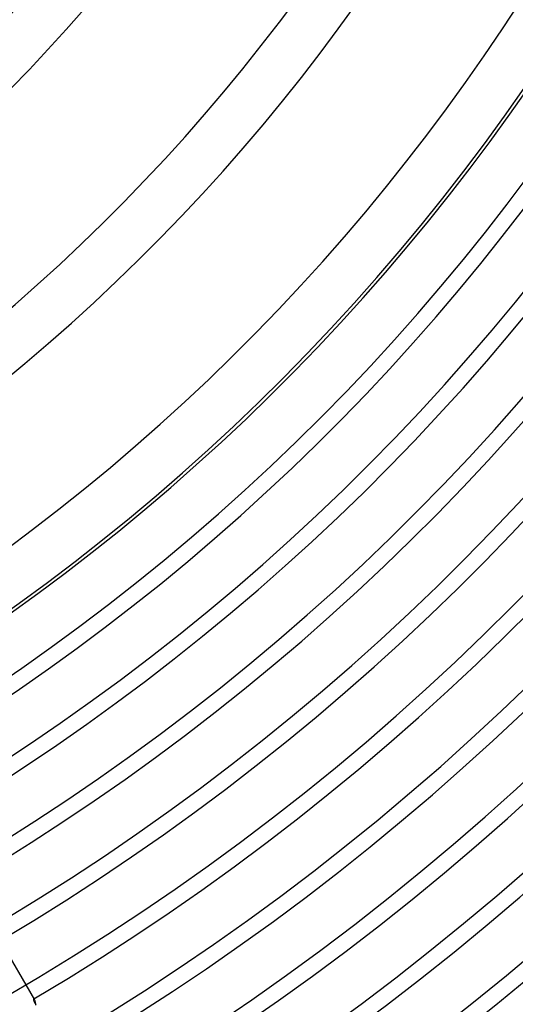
# Model space of a CAD drawing. Header units: millimetres. Extents: x -310 to 310, y -273 to 273.
# Tile 42 of 84: x 96 to 135, y -165 to -88. Entities that reach past the tile are written whole.
import ezdxf

# ---------------------------------------------------------------- set-up
doc = ezdxf.new("R2010")
doc.units = ezdxf.units.MM
doc.layers.add('HIDDEN', color=7, linetype='Continuous')
doc.layers.add('THICK', color=7, linetype='Continuous')

msp = doc.modelspace()

# ---------------------------------------------------------------- linework, layer by layer
at = {"layer": 'HIDDEN'}
for p, q in [((95.524, -161.452), (96.852, -163.752)), ((97.433, -164.875), (97.432, -164.894)), ((97.432, -164.894), (97.435, -164.918)), ((97.437, -164.862), (97.433, -164.875)), ((97.435, -164.918), (97.443, -164.947)), ((97.444, -164.854), (97.437, -164.862)), ((97.443, -164.947), (97.455, -164.982)), ((97.454, -164.852), (97.444, -164.854)), ((97.466, -164.854), (97.454, -164.852)), ((97.455, -164.982), (97.472, -165.02)), ((97.48, -164.863), (97.466, -164.854)), ((97.472, -165.02), (97.495, -165.063)), ((97.495, -164.877), (97.48, -164.863)), ((97.511, -164.897), (97.495, -164.877)), ((97.495, -165.063), (97.522, -165.11)), ((97.528, -164.923), (97.511, -164.897)), ((97.522, -165.11), (97.553, -165.162)), ((97.553, -165.162), (97.59, -165.217)), ((97.59, -165.217), (97.631, -165.276))]:
    msp.add_line(p, q, dxfattribs=at)
msp.add_arc((0, 0), 191.5, 300.58708, 300.59837, dxfattribs=at)
at = {"layer": 'THICK'}
for p, q in [((96.852, -163.752), (97.528, -164.923)), ((97.546, -164.959), (97.528, -164.923)), ((97.564, -165.002), (97.546, -164.959)), ((97.581, -165.053), (97.564, -165.002)), ((97.596, -165.111), (97.581, -165.053)), ((97.609, -165.177), (97.596, -165.111)), ((97.618, -165.249), (97.609, -165.177)), ((97.624, -165.329), (97.618, -165.249))]:
    msp.add_line(p, q, dxfattribs=at)
for radius, start, end in [(258.5, 179.99998, 0), (253.25, 179.99998, 0), (248, 179.99998, 0), (242.75, 179.99998, 0), (237.5, 179.99998, 0), (232.25, 179.99998, 0), (227, 179.99998, 0), (221.75, 179.99998, 0), (216.5, 179.99998, 0), (211.25, 179.99998, 0), (206, 179.99998, 0), (200.75, 179.99998, 0), (195.5, 179.99998, 0), (190.25, 179.99998, 0), (185, 179.99998, 0), (179.75, 179.99998, 0), (174.5, 179.99998, 0), (169.25, 179.99998, 0), (165, 179.99998, 0), (263.75, 300.12179, 359.87825), (113.5, 301.00838, 358.99159), (117.5, 300.97406, 359.02591), (130, 300.88038, 359.11959), (134, 300.85414, 359.14589), (146.5, 300.78126, 359.21877), (150.5, 300.76046, 359.23951), (161, 300.7109, 359.28913), (165.25, 300.69285, 359.30712), (170.5, 300.67211, 359.32792), (175.75, 300.65206, 359.34797), (181, 300.63309, 359.36688), (186.25, 300.61527, 359.38476), (191.5, 300.59837, 359.4016), (196.75, 300.58244, 359.41759), (202, 300.56732, 359.43271), (207.25, 300.55294, 359.4471), (212.5, 300.53924, 359.46073), (217.75, 300.52624, 359.47374), (223, 300.51386, 359.48611), (228.25, 300.50206, 359.49797), (233.5, 300.49077, 359.50926), (238.75, 300.47994, 359.52003), (244, 300.46963, 359.53035), (249.25, 300.45977, 359.54026), (254.5, 300.45026, 359.54971), (259.75, 300.44115, 359.55882), (266, 300.43078, 359.56919)]:
    msp.add_arc((0, 0), radius, start, end, dxfattribs=at)

doc.saveas('drawing.dxf')
